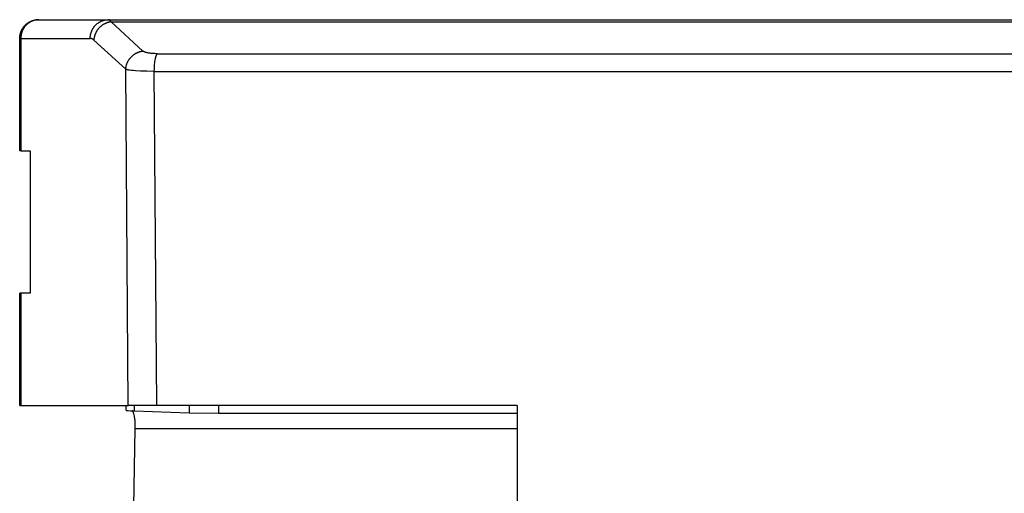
# Model space of a CAD drawing. Header units: millimetres. Extents: x -5878 to -4878, y 4408 to 5408.
# Tile 73 of 119: x -5203 to -5177, y 4910 to 4922. Entities that reach past the tile are written whole.
import ezdxf

# ---------------------------------------------------------------- set-up
doc = ezdxf.new("R2010")
doc.units = ezdxf.units.MM
doc.layers.add('SHOW Mini_Safetyfree Holder', color=7, linetype='Continuous', true_color=0x000000)

msp = doc.modelspace()

# ---------------------------------------------------------------- linework, layer by layer
at = {"layer": 'SHOW Mini_Safetyfree Holder', "color": 18, "lineweight": -3, "true_color": 0x000000}
for points in [[(-5203.448, 4921.896), (-5203.448, 4921.907), (-5203.448, 4921.918), (-5203.447, 4921.929), (-5203.446, 4921.941), (-5203.445, 4921.952), (-5203.444, 4921.964), (-5203.442, 4921.975), (-5203.44, 4921.987), (-5203.438, 4921.999), (-5203.435, 4922.01), (-5203.432, 4922.022), (-5203.429, 4922.033), (-5203.426, 4922.045), (-5203.422, 4922.057), (-5203.418, 4922.068), (-5203.413, 4922.08), (-5203.409, 4922.091), (-5203.404, 4922.103), (-5203.398, 4922.114), (-5203.393, 4922.126), (-5203.387, 4922.137), (-5203.38, 4922.148), (-5203.374, 4922.159), (-5203.367, 4922.169), (-5203.36, 4922.18), (-5203.352, 4922.191), (-5203.345, 4922.201), (-5203.337, 4922.211), (-5203.328, 4922.221), (-5203.32, 4922.231), (-5203.311, 4922.24), (-5203.302, 4922.249), (-5203.293, 4922.258), (-5203.283, 4922.267), (-5203.274, 4922.276), (-5203.264, 4922.284), (-5203.253, 4922.292), (-5203.243, 4922.3), (-5203.233, 4922.307), (-5203.222, 4922.314), (-5203.211, 4922.321), (-5203.2, 4922.328), (-5203.189, 4922.334), (-5203.178, 4922.34), (-5203.167, 4922.346), (-5203.155, 4922.351), (-5203.144, 4922.356), (-5203.133, 4922.361), (-5203.121, 4922.365), (-5203.109, 4922.369), (-5203.098, 4922.373), (-5203.086, 4922.377), (-5203.074, 4922.38), (-5203.063, 4922.383), (-5203.051, 4922.385), (-5203.039, 4922.388), (-5203.028, 4922.39), (-5203.016, 4922.391), (-5203.005, 4922.393), (-5202.993, 4922.394), (-5202.982, 4922.395), (-5202.971, 4922.395), (-5202.96, 4922.396), (-5202.948, 4922.396)], [(-5202.934, 4922.396), (-5202.944, 4922.396), (-5202.955, 4922.395), (-5202.966, 4922.395), (-5202.977, 4922.394), (-5202.988, 4922.393), (-5202.999, 4922.391), (-5203.011, 4922.39), (-5203.022, 4922.388), (-5203.033, 4922.385), (-5203.044, 4922.383), (-5203.056, 4922.38), (-5203.067, 4922.377), (-5203.078, 4922.373), (-5203.09, 4922.369), (-5203.101, 4922.365), (-5203.112, 4922.361), (-5203.123, 4922.356), (-5203.134, 4922.351), (-5203.145, 4922.346), (-5203.156, 4922.34), (-5203.167, 4922.334), (-5203.178, 4922.328), (-5203.189, 4922.321), (-5203.199, 4922.314), (-5203.209, 4922.307), (-5203.22, 4922.3), (-5203.23, 4922.292), (-5203.239, 4922.284), (-5203.249, 4922.276), (-5203.258, 4922.267), (-5203.268, 4922.258), (-5203.277, 4922.249), (-5203.285, 4922.24), (-5203.294, 4922.231), (-5203.302, 4922.221), (-5203.31, 4922.211), (-5203.318, 4922.201), (-5203.325, 4922.191), (-5203.333, 4922.18), (-5203.34, 4922.17), (-5203.346, 4922.159), (-5203.353, 4922.148), (-5203.359, 4922.137), (-5203.365, 4922.126), (-5203.37, 4922.114), (-5203.375, 4922.103), (-5203.38, 4922.091), (-5203.385, 4922.08), (-5203.389, 4922.068), (-5203.393, 4922.057), (-5203.397, 4922.045), (-5203.4, 4922.033), (-5203.403, 4922.022), (-5203.406, 4922.01), (-5203.408, 4921.999), (-5203.411, 4921.987), (-5203.413, 4921.975), (-5203.414, 4921.964), (-5203.416, 4921.952), (-5203.417, 4921.941), (-5203.418, 4921.929), (-5203.418, 4921.918), (-5203.419, 4921.907), (-5203.419, 4921.896)], [(-5202.948, 4922.396), (-5202.948, 4922.396)], [(-5202.934, 4922.396), (-5201.081, 4922.396)], [(-5201.566, 4921.896), (-5201.566, 4921.907), (-5201.566, 4921.918), (-5201.565, 4921.929), (-5201.564, 4921.941), (-5201.563, 4921.952), (-5201.562, 4921.964), (-5201.56, 4921.975), (-5201.558, 4921.987), (-5201.556, 4921.999), (-5201.553, 4922.01), (-5201.55, 4922.022), (-5201.547, 4922.033), (-5201.544, 4922.045), (-5201.54, 4922.057), (-5201.536, 4922.068), (-5201.532, 4922.08), (-5201.527, 4922.091), (-5201.523, 4922.103), (-5201.517, 4922.114), (-5201.512, 4922.126), (-5201.506, 4922.137), (-5201.5, 4922.148), (-5201.494, 4922.159), (-5201.487, 4922.17), (-5201.48, 4922.18), (-5201.473, 4922.191), (-5201.465, 4922.201), (-5201.458, 4922.211), (-5201.45, 4922.221), (-5201.441, 4922.231), (-5201.433, 4922.24), (-5201.424, 4922.249), (-5201.415, 4922.258), (-5201.406, 4922.267), (-5201.396, 4922.276), (-5201.387, 4922.284), (-5201.377, 4922.292), (-5201.367, 4922.3), (-5201.357, 4922.307), (-5201.346, 4922.314), (-5201.336, 4922.321), (-5201.325, 4922.328), (-5201.315, 4922.334), (-5201.304, 4922.34), (-5201.293, 4922.346), (-5201.282, 4922.351), (-5201.271, 4922.356), (-5201.26, 4922.361), (-5201.248, 4922.365), (-5201.237, 4922.369), (-5201.226, 4922.373), (-5201.214, 4922.377), (-5201.203, 4922.38), (-5201.192, 4922.383), (-5201.181, 4922.385), (-5201.169, 4922.388), (-5201.158, 4922.39), (-5201.147, 4922.391), (-5201.136, 4922.393), (-5201.125, 4922.394), (-5201.114, 4922.395), (-5201.103, 4922.395), (-5201.092, 4922.396), (-5201.081, 4922.396)], [(-5201.01, 4922.337), (-5201.02, 4922.336), (-5201.03, 4922.334), (-5201.041, 4922.333), (-5201.051, 4922.331), (-5201.061, 4922.329), (-5201.072, 4922.326), (-5201.082, 4922.324), (-5201.093, 4922.321), (-5201.103, 4922.318), (-5201.114, 4922.314), (-5201.124, 4922.311), (-5201.134, 4922.307), (-5201.145, 4922.302), (-5201.155, 4922.298), (-5201.166, 4922.293), (-5201.176, 4922.289), (-5201.186, 4922.283), (-5201.196, 4922.278), (-5201.206, 4922.272), (-5201.216, 4922.266), (-5201.226, 4922.26), (-5201.236, 4922.254), (-5201.246, 4922.247), (-5201.255, 4922.24), (-5201.265, 4922.233), (-5201.274, 4922.226), (-5201.283, 4922.218), (-5201.292, 4922.211), (-5201.301, 4922.203), (-5201.31, 4922.194), (-5201.318, 4922.186), (-5201.327, 4922.177), (-5201.335, 4922.169), (-5201.343, 4922.16), (-5201.35, 4922.15), (-5201.358, 4922.141), (-5201.365, 4922.132), (-5201.372, 4922.122), (-5201.379, 4922.112), (-5201.385, 4922.103), (-5201.392, 4922.093), (-5201.398, 4922.083), (-5201.404, 4922.072), (-5201.409, 4922.062), (-5201.414, 4922.052), (-5201.42, 4922.041), (-5201.424, 4922.031), (-5201.429, 4922.02), (-5201.433, 4922.01), (-5201.437, 4921.999), (-5201.441, 4921.988), (-5201.445, 4921.978), (-5201.448, 4921.967), (-5201.451, 4921.956), (-5201.454, 4921.946), (-5201.456, 4921.935), (-5201.458, 4921.925), (-5201.46, 4921.914), (-5201.462, 4921.903), (-5201.464, 4921.893), (-5201.465, 4921.883), (-5201.466, 4921.872), (-5201.467, 4921.862), (-5201.468, 4921.852)], [(-5201.01, 4922.337), (-5201.013, 4922.341), (-5201.015, 4922.345), (-5201.018, 4922.35), (-5201.021, 4922.353), (-5201.023, 4922.357), (-5201.026, 4922.361), (-5201.029, 4922.364), (-5201.032, 4922.368), (-5201.035, 4922.371), (-5201.037, 4922.374), (-5201.039, 4922.375), (-5201.04, 4922.377), (-5201.042, 4922.378), (-5201.043, 4922.379), (-5201.045, 4922.381), (-5201.046, 4922.382), (-5201.048, 4922.383), (-5201.049, 4922.384), (-5201.051, 4922.385), (-5201.052, 4922.386), (-5201.054, 4922.387), (-5201.055, 4922.388), (-5201.057, 4922.389), (-5201.058, 4922.39), (-5201.06, 4922.391), (-5201.061, 4922.391), (-5201.063, 4922.392), (-5201.065, 4922.393), (-5201.066, 4922.393), (-5201.068, 4922.394), (-5201.069, 4922.394), (-5201.07, 4922.395), (-5201.071, 4922.395), (-5201.072, 4922.395), (-5201.073, 4922.395), (-5201.073, 4922.395), (-5201.074, 4922.395), (-5201.075, 4922.396), (-5201.076, 4922.396), (-5201.077, 4922.396), (-5201.078, 4922.396), (-5201.078, 4922.396), (-5201.079, 4922.396), (-5201.08, 4922.396), (-5201.081, 4922.396)], [(-5201.081, 4922.396), (-5153.251, 4922.396)], [(-5201.01, 4922.337), (-5153.321, 4922.337)], [(-5200.158, 4921.558), (-5201.01, 4922.337)], [(-5203.419, 4921.896), (-5203.441, 4921.896), (-5203.447, 4921.896), (-5203.448, 4921.896), (-5203.448, 4921.896), (-5203.448, 4921.896), (-5203.448, 4921.896), (-5203.448, 4921.896), (-5203.448, 4921.896)], [(-5203.448, 4918.896), (-5203.448, 4921.896)], [(-5203.419, 4921.896), (-5203.419, 4918.896)], [(-5203.419, 4921.896), (-5201.566, 4921.896)], [(-5201.468, 4921.852), (-5201.471, 4921.855), (-5201.475, 4921.858), (-5201.479, 4921.861), (-5201.482, 4921.864), (-5201.486, 4921.867), (-5201.49, 4921.87), (-5201.494, 4921.872), (-5201.498, 4921.875), (-5201.502, 4921.877), (-5201.506, 4921.879), (-5201.51, 4921.881), (-5201.514, 4921.883), (-5201.518, 4921.885), (-5201.522, 4921.887), (-5201.526, 4921.889), (-5201.53, 4921.89), (-5201.532, 4921.891), (-5201.535, 4921.891), (-5201.537, 4921.892), (-5201.539, 4921.893), (-5201.541, 4921.893), (-5201.543, 4921.894), (-5201.546, 4921.894), (-5201.548, 4921.894), (-5201.55, 4921.895), (-5201.552, 4921.895), (-5201.555, 4921.895), (-5201.557, 4921.896), (-5201.559, 4921.896), (-5201.561, 4921.896), (-5201.564, 4921.896), (-5201.566, 4921.896)], [(-5200.617, 4921.072), (-5201.468, 4921.852)], [(-5200.617, 4921.072), (-5200.617, 4921.083), (-5200.616, 4921.093), (-5200.615, 4921.103), (-5200.613, 4921.114), (-5200.612, 4921.124), (-5200.61, 4921.135), (-5200.608, 4921.145), (-5200.606, 4921.156), (-5200.603, 4921.167), (-5200.6, 4921.177), (-5200.597, 4921.188), (-5200.594, 4921.199), (-5200.59, 4921.209), (-5200.587, 4921.22), (-5200.583, 4921.231), (-5200.578, 4921.241), (-5200.574, 4921.252), (-5200.569, 4921.262), (-5200.564, 4921.273), (-5200.558, 4921.283), (-5200.553, 4921.293), (-5200.547, 4921.304), (-5200.541, 4921.314), (-5200.535, 4921.324), (-5200.528, 4921.334), (-5200.521, 4921.343), (-5200.514, 4921.353), (-5200.507, 4921.362), (-5200.499, 4921.372), (-5200.492, 4921.381), (-5200.484, 4921.39), (-5200.476, 4921.399), (-5200.467, 4921.407), (-5200.459, 4921.416), (-5200.45, 4921.424), (-5200.441, 4921.432), (-5200.432, 4921.44), (-5200.423, 4921.447), (-5200.414, 4921.455), (-5200.404, 4921.462), (-5200.394, 4921.468), (-5200.385, 4921.475), (-5200.375, 4921.482), (-5200.365, 4921.488), (-5200.355, 4921.494), (-5200.345, 4921.499), (-5200.334, 4921.505), (-5200.324, 4921.51), (-5200.314, 4921.515), (-5200.303, 4921.519), (-5200.293, 4921.524), (-5200.283, 4921.528), (-5200.272, 4921.532), (-5200.262, 4921.535), (-5200.251, 4921.539), (-5200.241, 4921.542), (-5200.23, 4921.544), (-5200.22, 4921.547), (-5200.209, 4921.549), (-5200.199, 4921.552), (-5200.189, 4921.553), (-5200.178, 4921.555), (-5200.168, 4921.557), (-5200.158, 4921.558)], [(-5199.777, 4921.488), (-5199.838, 4921.489), (-5199.866, 4921.49), (-5199.893, 4921.492), (-5199.919, 4921.494), (-5199.944, 4921.496), (-5199.967, 4921.499), (-5199.989, 4921.502), (-5200.009, 4921.505), (-5200.028, 4921.508), (-5200.046, 4921.512), (-5200.062, 4921.516), (-5200.078, 4921.52), (-5200.085, 4921.522), (-5200.092, 4921.524), (-5200.099, 4921.527), (-5200.105, 4921.529), (-5200.112, 4921.531), (-5200.118, 4921.534), (-5200.124, 4921.536), (-5200.13, 4921.539), (-5200.135, 4921.542), (-5200.138, 4921.544), (-5200.14, 4921.545), (-5200.143, 4921.546), (-5200.145, 4921.548), (-5200.148, 4921.55), (-5200.15, 4921.551), (-5200.152, 4921.553), (-5200.154, 4921.554), (-5200.156, 4921.556), (-5200.158, 4921.558)], [(-5199.856, 4921.016), (-5199.854, 4921.093), (-5199.853, 4921.132), (-5199.85, 4921.171), (-5199.847, 4921.209), (-5199.843, 4921.246), (-5199.838, 4921.282), (-5199.833, 4921.316), (-5199.827, 4921.348), (-5199.824, 4921.362), (-5199.821, 4921.377), (-5199.818, 4921.39), (-5199.814, 4921.403), (-5199.811, 4921.415), (-5199.807, 4921.426), (-5199.803, 4921.437), (-5199.8, 4921.447), (-5199.798, 4921.451), (-5199.796, 4921.455), (-5199.794, 4921.46), (-5199.792, 4921.464), (-5199.79, 4921.467), (-5199.788, 4921.471), (-5199.786, 4921.474), (-5199.784, 4921.477), (-5199.782, 4921.48), (-5199.78, 4921.483), (-5199.779, 4921.484), (-5199.778, 4921.486), (-5199.778, 4921.487), (-5199.777, 4921.488)], [(-5199.777, 4921.488), (-5154.555, 4921.488)], [(-5200.554, 4912.096), (-5200.617, 4921.072)], [(-5199.856, 4921.016), (-5200.053, 4921.017), (-5200.221, 4921.022), (-5200.358, 4921.031), (-5200.416, 4921.036), (-5200.467, 4921.041), (-5200.513, 4921.048), (-5200.534, 4921.051), (-5200.553, 4921.055), (-5200.572, 4921.059), (-5200.581, 4921.061), (-5200.589, 4921.063), (-5200.597, 4921.065), (-5200.604, 4921.068), (-5200.611, 4921.07), (-5200.614, 4921.071), (-5200.617, 4921.072)], [(-5199.792, 4912.096), (-5199.856, 4921.016)], [(-5199.856, 4921.016), (-5154.475, 4921.016)], [(-5203.419, 4918.896), (-5203.441, 4918.896), (-5203.447, 4918.896), (-5203.448, 4918.896), (-5203.448, 4918.896), (-5203.448, 4918.896), (-5203.448, 4918.896), (-5203.448, 4918.896), (-5203.448, 4918.896)], [(-5203.419, 4918.896), (-5203.168, 4918.896)], [(-5203.168, 4918.896), (-5203.168, 4915.096)], [(-5203.419, 4915.096), (-5203.441, 4915.096), (-5203.447, 4915.096), (-5203.448, 4915.096), (-5203.448, 4915.096), (-5203.448, 4915.096), (-5203.448, 4915.096), (-5203.448, 4915.096), (-5203.448, 4915.096)], [(-5203.448, 4912.096), (-5203.448, 4915.096)], [(-5203.419, 4915.096), (-5203.419, 4912.096)], [(-5203.168, 4915.096), (-5203.419, 4915.096)], [(-5203.448, 4912.096), (-5203.448, 4912.096), (-5203.448, 4912.096), (-5203.448, 4912.096), (-5203.448, 4912.096), (-5203.448, 4912.096), (-5203.448, 4912.096), (-5203.447, 4912.096), (-5203.441, 4912.096), (-5203.419, 4912.096)], [(-5203.419, 4912.096), (-5200.554, 4912.096)], [(-5200.608, 4911.966), (-5200.608, 4911.966), (-5200.608, 4911.966), (-5200.608, 4911.966), (-5200.608, 4911.966), (-5200.608, 4911.966), (-5200.608, 4911.966), (-5200.608, 4911.966), (-5200.608, 4911.966), (-5200.608, 4911.966), (-5200.608, 4911.966), (-5200.608, 4911.966), (-5200.608, 4911.966), (-5200.608, 4911.966), (-5200.608, 4911.965), (-5200.608, 4911.965), (-5200.608, 4911.965), (-5200.608, 4911.965), (-5200.608, 4911.965), (-5200.607, 4911.965), (-5200.607, 4911.965), (-5200.607, 4911.965), (-5200.607, 4911.965), (-5200.607, 4911.965), (-5200.607, 4911.965), (-5200.607, 4911.965), (-5200.607, 4911.965), (-5200.607, 4911.965), (-5200.606, 4911.964), (-5200.606, 4911.964), (-5200.606, 4911.964), (-5200.605, 4911.964), (-5200.605, 4911.964), (-5200.605, 4911.964), (-5200.604, 4911.964), (-5200.603, 4911.963), (-5200.602, 4911.963), (-5200.601, 4911.963), (-5200.6, 4911.963), (-5200.597, 4911.962), (-5200.593, 4911.962), (-5200.589, 4911.961), (-5200.58, 4911.96), (-5200.557, 4911.958), (-5200.489, 4911.954), (-5200.393, 4911.95)], [(-5200.604, 4911.966), (-5200.603, 4912.096)], [(-5199.792, 4912.096), (-5200.554, 4912.096)], [(-5200.363, 4911.483), (-5200.362, 4911.545), (-5200.363, 4911.601), (-5200.366, 4911.651), (-5200.37, 4911.697), (-5200.372, 4911.718), (-5200.375, 4911.738), (-5200.377, 4911.757), (-5200.38, 4911.776), (-5200.387, 4911.81), (-5200.394, 4911.842), (-5200.398, 4911.859), (-5200.403, 4911.875), (-5200.407, 4911.89), (-5200.412, 4911.904), (-5200.414, 4911.911), (-5200.417, 4911.918), (-5200.42, 4911.924), (-5200.422, 4911.93), (-5200.425, 4911.936), (-5200.428, 4911.942), (-5200.429, 4911.944), (-5200.431, 4911.947), (-5200.432, 4911.949), (-5200.434, 4911.952)], [(-5200.391, 4912.096), (-5200.393, 4911.95)], [(-5200.393, 4911.95), (-5198.929, 4911.901)], [(-5190.166, 4912.096), (-5199.792, 4912.096)], [(-5198.929, 4912.096), (-5198.929, 4911.901)], [(-5198.141, 4912.096), (-5198.141, 4911.891)], [(-5190.166, 4912.096), (-5190.166, 4895.409)], [(-5198.929, 4911.901), (-5198.141, 4911.891)], [(-5198.141, 4911.891), (-5190.166, 4911.891)], [(-5200.4, 4909.396), (-5200.363, 4911.483)], [(-5200.363, 4911.483), (-5190.165, 4911.483)]]:
    msp.add_lwpolyline(points, dxfattribs=at)

doc.saveas('drawing.dxf')
